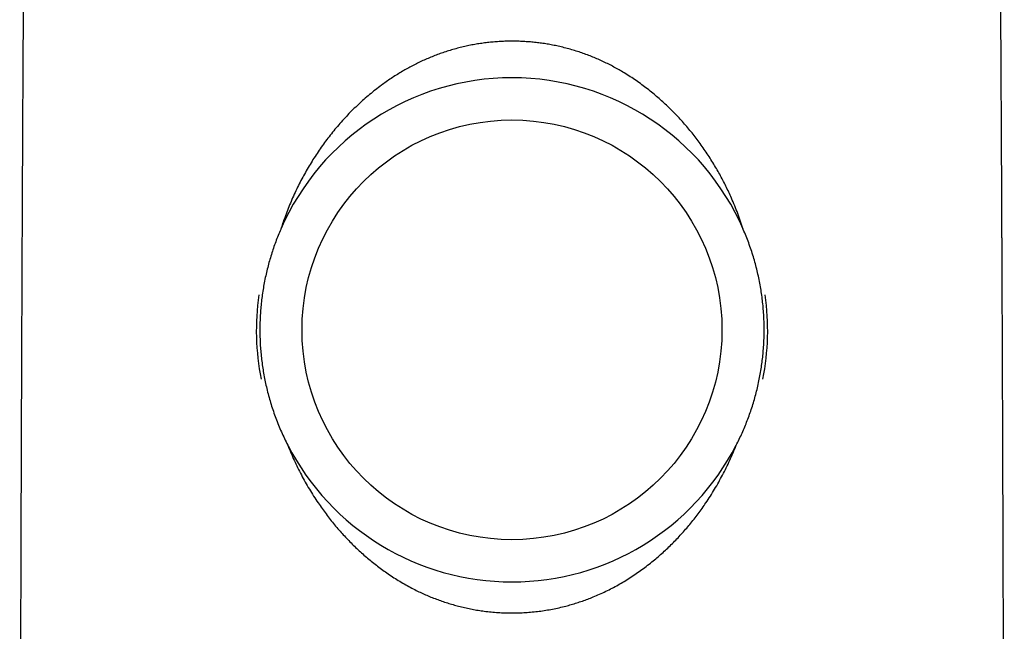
# Model space of a CAD drawing. Header units: millimetres. Extents: x 8 to 573, y 12 to 528.
# Tile 19 of 28: x 279 to 321, y 349 to 375. Entities that reach past the tile are written whole.
import ezdxf

# ---------------------------------------------------------------- set-up
doc = ezdxf.new("R2010")
doc.units = ezdxf.units.MM

msp = doc.modelspace()

# ---------------------------------------------------------------- linework, layer by layer
at = {"color": 7, "linetype": 'Continuous', "lineweight": 30}
msp.add_circle((300, 361.749), 8.95, dxfattribs=at)
for radius, start, end in [(10.75, 23.5001, 156.4999), (10.9, 172.1519, 191.1327), (10.9, 348.8673, 7.8481), (10.75, 207.2292, 332.7708)]:
    msp.add_arc((300, 361.749), radius, start, end, dxfattribs=at)
for points, knots in [([(279.309, 414.588), (279.31, 414.331), (279.31, 413.818), (279.311, 413.054), (279.312, 412.297), (279.313, 411.548), (279.313, 410.806), (279.313, 410.072), (279.314, 409.322), (279.314, 408.557), (279.314, 407.776), (279.314, 407.005), (279.314, 406.243), (279.314, 405.491), (279.314, 404.747), (279.313, 404.013), (279.313, 403.288), (279.312, 402.573), (279.312, 401.871), (279.311, 401.182), (279.31, 400.507), (279.309, 399.84), (279.308, 399.179), (279.307, 398.522), (279.305, 397.871), (279.304, 397.229), (279.303, 396.597), (279.301, 395.977), (279.3, 395.37), (279.298, 394.776), (279.296, 394.191), (279.295, 393.61), (279.293, 393.036), (279.291, 392.466), (279.289, 391.906), (279.287, 391.355), (279.285, 390.813), (279.283, 390.281), (279.28, 389.758), (279.278, 389.245), (279.276, 388.741), (279.273, 388.247), (279.271, 387.762), (279.269, 387.289), (279.266, 386.828), (279.264, 386.379), (279.261, 385.939), (279.259, 385.504), (279.256, 385.076), (279.253, 384.654), (279.251, 384.242), (279.248, 383.839), (279.245, 383.445), (279.243, 383.06), (279.24, 382.685), (279.237, 382.319), (279.235, 381.962), (279.232, 381.615), (279.229, 381.276), (279.226, 380.947), (279.224, 380.628), (279.221, 380.326), (279.218, 380.041), (279.216, 379.772), (279.214, 379.511), (279.211, 379.258), (279.209, 379.013), (279.206, 378.769), (279.204, 378.527), (279.201, 378.286), (279.199, 378.055), (279.197, 377.833), (279.194, 377.622), (279.192, 377.421), (279.19, 377.23), (279.188, 377.048), (279.186, 376.873), (279.184, 376.707), (279.182, 376.549), (279.18, 376.4), (279.178, 376.26), (279.176, 376.13), (279.174, 376.009), (279.173, 375.898), (279.171, 375.796), (279.17, 375.704), (279.168, 375.622), (279.167, 375.559), (279.166, 375.515), (279.166, 375.481), (279.165, 375.442), (279.164, 375.396), (279.164, 375.344), (279.163, 375.285), (279.163, 375.215), (279.162, 375.134), (279.161, 375.04), (279.16, 374.937), (279.159, 374.825), (279.158, 374.704), (279.157, 374.577), (279.156, 374.444), (279.155, 374.305), (279.154, 374.159), (279.153, 374.004), (279.152, 373.841), (279.151, 373.668), (279.15, 373.487), (279.149, 373.298), (279.148, 373.101), (279.147, 372.895), (279.146, 372.681), (279.144, 372.459), (279.143, 372.237), (279.142, 372.015), (279.141, 371.795), (279.139, 371.568), (279.138, 371.334), (279.137, 371.097), (279.136, 370.86), (279.134, 370.597), (279.133, 370.309), (279.131, 369.997), (279.13, 369.694), (279.128, 369.399), (279.127, 369.114), (279.126, 368.838), (279.124, 368.573), (279.123, 368.315), (279.122, 368.064), (279.121, 367.819), (279.12, 367.581), (279.119, 367.352), (279.118, 367.13), (279.117, 366.918), (279.116, 366.715), (279.115, 366.522), (279.114, 366.337), (279.113, 366.158), (279.112, 365.986), (279.112, 365.822), (279.111, 365.665), (279.11, 365.517), (279.11, 365.377), (279.109, 365.246), (279.109, 365.126), (279.108, 365.018), (279.108, 364.92), (279.107, 364.828), (279.107, 364.74), (279.106, 364.623), (279.106, 364.476), (279.105, 364.25), (279.104, 363.973), (279.102, 363.653), (279.101, 363.338), (279.1, 363.027), (279.098, 362.711), (279.097, 362.387), (279.096, 362.057), (279.094, 361.72), (279.093, 361.377), (279.092, 361.084), (279.091, 360.842), (279.09, 360.654), (279.089, 360.465), (279.089, 360.271), (279.088, 360.073), (279.087, 359.862), (279.086, 359.636), (279.085, 359.397), (279.084, 359.148), (279.083, 358.892), (279.082, 358.628), (279.081, 358.355), (279.08, 358.064), (279.079, 357.754), (279.078, 357.425), (279.077, 357.086), (279.075, 356.737), (279.074, 356.378), (279.073, 356.009), (279.071, 355.63), (279.07, 355.241), (279.069, 354.841), (279.067, 354.435), (279.066, 354.021), (279.065, 353.599), (279.063, 353.168), (279.062, 352.739), (279.061, 352.312), (279.059, 351.887), (279.058, 351.454), (279.056, 351.012), (279.055, 350.563), (279.054, 350.105), (279.052, 349.623), (279.051, 349.116), (279.049, 348.583), (279.048, 348.041), (279.046, 347.488), (279.045, 346.926), (279.043, 346.353), (279.042, 345.771), (279.04, 345.178), (279.039, 344.576), (279.037, 343.967), (279.036, 343.353), (279.035, 342.733), (279.033, 342.103), (279.032, 341.461), (279.03, 340.805), (279.029, 340.135), (279.027, 339.455), (279.026, 338.766), (279.025, 338.072), (279.023, 337.372), (279.022, 336.666), (279.021, 335.952), (279.019, 335.222), (279.018, 334.479), (279.017, 333.72), (279.016, 332.952), (279.015, 332.174), (279.014, 331.506), (279.013, 331.097), (279.013, 330.951)], [0, 0, 0, 0, 0.009227, 0.018362, 0.027405, 0.036356, 0.045215, 0.053981, 0.062656, 0.072092, 0.081416, 0.090629, 0.099731, 0.108722, 0.117602, 0.126371, 0.135028, 0.143575, 0.15201, 0.160187, 0.168257, 0.17622, 0.184076, 0.191965, 0.199744, 0.207411, 0.214968, 0.222414, 0.229619, 0.236718, 0.24371, 0.250595, 0.25751, 0.264315, 0.271008, 0.277591, 0.284063, 0.290423, 0.296673, 0.302798, 0.308813, 0.314717, 0.320511, 0.326195, 0.33167, 0.337038, 0.3423, 0.347455, 0.352606, 0.357646, 0.362576, 0.367394, 0.372102, 0.3767, 0.381186, 0.385562, 0.389827, 0.393982, 0.398026, 0.40196, 0.405783, 0.409495, 0.412801, 0.416015, 0.419135, 0.422163, 0.425099, 0.427942, 0.430932, 0.433812, 0.436582, 0.439244, 0.441795, 0.444195, 0.44649, 0.448679, 0.450763, 0.452781, 0.45469, 0.45649, 0.458182, 0.459765, 0.46124, 0.462607, 0.463843, 0.464977, 0.46601, 0.466943, 0.46733, 0.467742, 0.468228, 0.468791, 0.469431, 0.470147, 0.470941, 0.471966, 0.473097, 0.474335, 0.47568, 0.477131, 0.478689, 0.480256, 0.481918, 0.483676, 0.485528, 0.487477, 0.489546, 0.491713, 0.493979, 0.496342, 0.498802, 0.501361, 0.504018, 0.506773, 0.50933, 0.511966, 0.514681, 0.517476, 0.52034, 0.523181, 0.525971, 0.529793, 0.533516, 0.537141, 0.540668, 0.544096, 0.547367, 0.550543, 0.553624, 0.55661, 0.559552, 0.562396, 0.565142, 0.567788, 0.570336, 0.572743, 0.575055, 0.577271, 0.579392, 0.581459, 0.583427, 0.585295, 0.587064, 0.588735, 0.590306, 0.591778, 0.593025, 0.594191, 0.595276, 0.596321, 0.597373, 0.599464, 0.601586, 0.605453, 0.60942, 0.613046, 0.616751, 0.620536, 0.624401, 0.628345, 0.632369, 0.636472, 0.640654, 0.642877, 0.645121, 0.647387, 0.64968, 0.652045, 0.654493, 0.657259, 0.660123, 0.663087, 0.666149, 0.669311, 0.672572, 0.675932, 0.679742, 0.683672, 0.687721, 0.691891, 0.696181, 0.70059, 0.705119, 0.709768, 0.714537, 0.719426, 0.724344, 0.729377, 0.734527, 0.739791, 0.744768, 0.749843, 0.755017, 0.76029, 0.765662, 0.771133, 0.776703, 0.782945, 0.789306, 0.795786, 0.802387, 0.809107, 0.815946, 0.822905, 0.829984, 0.837182, 0.844496, 0.851793, 0.859201, 0.866721, 0.874353, 0.882239, 0.89024, 0.898357, 0.906591, 0.91494, 0.923254, 0.93168, 0.940218, 0.948869, 0.957812, 0.966874, 0.976053, 0.98535, 0.994766, 1, 1, 1, 1]), ([(320.987, 330.951), (320.987, 331.076), (320.987, 331.453), (320.986, 332.08), (320.984, 332.828), (320.983, 333.568), (320.982, 334.284), (320.981, 334.978), (320.98, 335.65), (320.979, 336.314), (320.977, 336.97), (320.976, 337.618), (320.975, 338.258), (320.974, 338.89), (320.972, 339.514), (320.971, 340.13), (320.97, 340.735), (320.969, 341.328), (320.967, 341.909), (320.966, 342.483), (320.965, 343.053), (320.963, 343.618), (320.962, 344.179), (320.961, 344.732), (320.959, 345.276), (320.958, 345.809), (320.957, 346.331), (320.955, 346.842), (320.954, 347.345), (320.953, 347.844), (320.951, 348.337), (320.95, 348.826), (320.949, 349.306), (320.947, 349.778), (320.946, 350.242), (320.944, 350.697), (320.943, 351.144), (320.942, 351.582), (320.94, 352.012), (320.939, 352.434), (320.938, 352.847), (320.936, 353.249), (320.935, 353.642), (320.934, 354.023), (320.933, 354.397), (320.931, 354.765), (320.93, 355.128), (320.929, 355.485), (320.928, 355.833), (320.927, 356.173), (320.925, 356.505), (320.924, 356.829), (320.923, 357.144), (320.922, 357.451), (320.921, 357.75), (320.92, 358.04), (320.919, 358.323), (320.918, 358.597), (320.917, 358.862), (320.916, 359.113), (320.915, 359.348), (320.914, 359.57), (320.913, 359.785), (320.913, 359.992), (320.912, 360.193), (320.911, 360.462), (320.909, 360.797), (320.908, 361.199), (320.906, 361.593), (320.905, 361.978), (320.903, 362.354), (320.902, 362.722), (320.9, 363.081), (320.899, 363.419), (320.897, 363.734), (320.896, 364.029), (320.895, 364.317), (320.894, 364.539), (320.893, 364.698), (320.893, 364.795), (320.892, 364.896), (320.892, 365.002), (320.891, 365.115), (320.891, 365.236), (320.89, 365.364), (320.89, 365.5), (320.889, 365.649), (320.888, 365.809), (320.888, 365.983), (320.887, 366.166), (320.886, 366.359), (320.885, 366.56), (320.884, 366.767), (320.883, 366.978), (320.882, 367.194), (320.881, 367.418), (320.88, 367.65), (320.879, 367.89), (320.878, 368.139), (320.876, 368.395), (320.875, 368.66), (320.874, 368.934), (320.873, 369.213), (320.871, 369.5), (320.87, 369.792), (320.868, 370.092), (320.867, 370.385), (320.865, 370.668), (320.864, 370.941), (320.862, 371.218), (320.861, 371.492), (320.859, 371.758), (320.858, 372.012), (320.857, 372.251), (320.856, 372.478), (320.854, 372.697), (320.853, 372.908), (320.852, 373.11), (320.851, 373.305), (320.85, 373.492), (320.849, 373.671), (320.848, 373.841), (320.847, 374.003), (320.846, 374.156), (320.845, 374.3), (320.844, 374.437), (320.843, 374.565), (320.842, 374.684), (320.841, 374.796), (320.84, 374.9), (320.839, 374.996), (320.839, 375.085), (320.838, 375.165), (320.837, 375.237), (320.837, 375.301), (320.836, 375.358), (320.835, 375.409), (320.835, 375.454), (320.834, 375.494), (320.833, 375.53), (320.833, 375.565), (320.832, 375.602), (320.831, 375.641), (320.831, 375.683), (320.83, 375.726), (320.829, 375.79), (320.828, 375.875), (320.826, 375.985), (320.824, 376.104), (320.823, 376.233), (320.821, 376.37), (320.819, 376.517), (320.817, 376.674), (320.815, 376.839), (320.813, 377.014), (320.81, 377.198), (320.808, 377.392), (320.806, 377.594), (320.804, 377.806), (320.801, 378.021), (320.799, 378.238), (320.797, 378.457), (320.795, 378.683), (320.792, 378.918), (320.79, 379.16), (320.787, 379.418), (320.785, 379.692), (320.782, 379.982), (320.779, 380.282), (320.777, 380.592), (320.774, 380.91), (320.771, 381.238), (320.769, 381.565), (320.766, 381.892), (320.763, 382.217), (320.761, 382.55), (320.758, 382.89), (320.756, 383.239), (320.754, 383.595), (320.751, 383.959), (320.749, 384.331), (320.746, 384.71), (320.744, 385.098), (320.741, 385.493), (320.739, 385.888), (320.737, 386.283), (320.735, 386.677), (320.732, 387.078), (320.73, 387.486), (320.728, 387.923), (320.726, 388.39), (320.723, 388.888), (320.721, 389.395), (320.719, 389.912), (320.717, 390.438), (320.715, 390.973), (320.713, 391.502), (320.711, 392.024), (320.709, 392.539), (320.707, 393.062), (320.705, 393.593), (320.704, 394.131), (320.702, 394.678), (320.701, 395.232), (320.699, 395.794), (320.698, 396.364), (320.697, 396.941), (320.695, 397.527), (320.694, 398.109), (320.693, 398.686), (320.692, 399.26), (320.691, 399.84), (320.69, 400.428), (320.689, 401.034), (320.689, 401.66), (320.688, 402.306), (320.687, 402.96), (320.687, 403.621), (320.687, 404.291), (320.686, 404.955), (320.686, 405.613), (320.686, 406.266), (320.686, 406.926), (320.686, 407.592), (320.686, 408.293), (320.686, 409.027), (320.686, 409.796), (320.687, 410.573), (320.687, 411.359), (320.688, 412.154), (320.689, 412.958), (320.69, 413.77), (320.69, 414.315), (320.691, 414.588)], [0, 0, 0, 0, 0.004476, 0.013526, 0.022467, 0.031299, 0.040023, 0.048149, 0.056178, 0.064111, 0.071949, 0.07969, 0.087336, 0.094886, 0.102341, 0.1097, 0.116964, 0.124005, 0.130954, 0.137812, 0.144577, 0.151371, 0.158069, 0.164672, 0.171179, 0.177588, 0.183786, 0.189889, 0.195898, 0.201811, 0.207748, 0.213585, 0.219323, 0.224963, 0.230504, 0.235945, 0.241288, 0.24652, 0.251654, 0.25669, 0.261626, 0.266464, 0.27112, 0.275681, 0.280146, 0.284517, 0.288878, 0.293141, 0.297304, 0.301369, 0.305334, 0.309201, 0.312968, 0.316636, 0.320205, 0.323676, 0.327047, 0.330319, 0.333492, 0.336566, 0.339297, 0.341944, 0.344509, 0.34699, 0.349388, 0.351704, 0.356612, 0.361416, 0.366119, 0.370718, 0.375215, 0.379609, 0.383901, 0.38809, 0.391691, 0.395213, 0.398656, 0.402018, 0.403183, 0.404338, 0.40551, 0.406776, 0.408141, 0.409577, 0.411109, 0.412735, 0.414457, 0.416423, 0.4185, 0.420688, 0.422987, 0.425397, 0.427918, 0.430396, 0.432973, 0.435648, 0.438422, 0.441295, 0.444266, 0.447336, 0.450504, 0.453771, 0.457136, 0.460538, 0.464034, 0.467625, 0.471311, 0.474513, 0.477783, 0.481121, 0.484418, 0.487608, 0.490691, 0.493499, 0.496211, 0.498828, 0.501349, 0.503774, 0.506104, 0.508339, 0.510478, 0.512521, 0.51447, 0.51629, 0.518019, 0.519656, 0.521201, 0.522625, 0.523962, 0.52521, 0.526371, 0.527444, 0.52843, 0.529279, 0.530051, 0.530745, 0.531363, 0.531905, 0.53242, 0.532856, 0.533298, 0.533766, 0.534258, 0.534776, 0.535318, 0.535886, 0.537125, 0.53847, 0.539923, 0.541483, 0.543152, 0.54493, 0.546817, 0.548812, 0.550918, 0.553132, 0.555456, 0.55789, 0.560434, 0.563087, 0.565616, 0.568238, 0.570952, 0.573758, 0.576657, 0.579648, 0.583017, 0.586495, 0.590085, 0.593785, 0.597595, 0.601516, 0.605547, 0.60934, 0.613225, 0.617204, 0.621275, 0.62544, 0.629697, 0.634048, 0.638491, 0.643028, 0.647657, 0.65238, 0.657196, 0.661822, 0.66653, 0.671322, 0.676196, 0.681153, 0.686992, 0.692942, 0.699002, 0.705174, 0.711457, 0.71785, 0.724355, 0.730415, 0.736568, 0.742814, 0.749154, 0.755588, 0.762114, 0.768734, 0.775448, 0.782254, 0.789155, 0.796148, 0.803236, 0.810003, 0.816854, 0.823789, 0.830806, 0.837906, 0.845528, 0.853243, 0.861053, 0.868955, 0.876952, 0.885042, 0.892756, 0.900553, 0.908433, 0.916397, 0.924445, 0.933525, 0.942709, 0.951997, 0.961389, 0.970886, 0.980486, 0.990191, 1, 1, 1, 1]), ([(300, 374.059), (299.918, 374.058), (299.754, 374.057), (299.508, 374.046), (299.262, 374.03), (299.017, 374.007), (298.773, 373.977), (298.53, 373.941), (298.287, 373.898), (298.042, 373.848), (297.795, 373.79), (297.545, 373.724), (297.297, 373.651), (297.056, 373.572), (296.821, 373.488), (296.592, 373.399), (296.366, 373.305), (296.142, 373.204), (295.922, 373.098), (295.704, 372.985), (295.49, 372.868), (295.276, 372.743), (295.061, 372.611), (294.847, 372.472), (294.636, 372.327), (294.412, 372.166), (294.175, 371.986), (293.928, 371.785), (293.686, 371.578), (293.45, 371.363), (293.219, 371.141), (292.993, 370.911), (292.772, 370.673), (292.558, 370.429), (292.35, 370.179), (292.151, 369.926), (291.96, 369.669), (291.777, 369.409), (291.601, 369.144), (291.431, 368.875), (291.269, 368.602), (291.113, 368.324), (290.964, 368.043), (290.82, 367.754), (290.682, 367.456), (290.55, 367.151), (290.425, 366.843), (290.317, 366.554), (290.222, 366.284), (290.168, 366.118), (290.142, 366.035)], [0, 0, 0, 0, 0.017991, 0.03599, 0.053988, 0.071979, 0.089971, 0.107971, 0.12597, 0.143962, 0.162881, 0.181808, 0.200735, 0.219654, 0.237645, 0.255643, 0.273641, 0.291632, 0.309621, 0.327616, 0.345611, 0.363601, 0.382415, 0.401234, 0.420053, 0.438868, 0.462351, 0.485849, 0.509352, 0.532851, 0.556336, 0.580293, 0.604263, 0.628238, 0.65221, 0.676167, 0.69961, 0.72306, 0.746511, 0.769954, 0.793395, 0.816844, 0.840292, 0.863733, 0.888181, 0.912637, 0.937093, 0.96154, 0.98077, 1, 1, 1, 1]), ([(309.858, 366.035), (309.822, 366.148), (309.748, 366.373), (309.627, 366.708), (309.497, 367.038), (309.368, 367.344), (309.241, 367.624), (309.118, 367.88), (308.989, 368.133), (308.855, 368.383), (308.713, 368.634), (308.562, 368.886), (308.403, 369.138), (308.238, 369.386), (308.068, 369.63), (307.894, 369.866), (307.719, 370.092), (307.542, 370.31), (307.36, 370.524), (307.173, 370.733), (306.981, 370.938), (306.784, 371.138), (306.582, 371.333), (306.375, 371.523), (306.164, 371.708), (305.943, 371.891), (305.713, 372.072), (305.473, 372.25), (305.228, 372.422), (304.978, 372.586), (304.738, 372.735), (304.509, 372.868), (304.291, 372.988), (304.069, 373.102), (303.845, 373.21), (303.618, 373.312), (303.388, 373.408), (303.155, 373.497), (302.916, 373.582), (302.67, 373.661), (302.419, 373.734), (302.165, 373.8), (301.917, 373.857), (301.675, 373.905), (301.439, 373.946), (301.203, 373.98), (300.965, 374.009), (300.725, 374.031), (300.484, 374.047), (300.242, 374.057), (300.081, 374.058), (300, 374.059)], [0, 0, 0, 0, 0.026116, 0.052241, 0.078366, 0.104482, 0.125376, 0.146277, 0.167182, 0.188083, 0.208977, 0.230946, 0.252925, 0.274907, 0.296885, 0.318854, 0.339566, 0.360286, 0.381009, 0.401729, 0.42244, 0.443156, 0.463882, 0.48461, 0.505335, 0.52605, 0.548076, 0.570114, 0.592156, 0.614193, 0.636217, 0.654505, 0.6728, 0.691094, 0.709382, 0.727674, 0.745972, 0.764271, 0.782562, 0.801762, 0.82097, 0.840178, 0.859378, 0.876849, 0.894327, 0.911804, 0.929275, 0.946953, 0.964638, 0.982322, 1, 1, 1, 1]), ([(290.142, 366.035), (290.104, 365.947), (290.029, 365.772), (289.926, 365.504), (289.829, 365.234), (289.74, 364.961), (289.658, 364.686), (289.582, 364.406), (289.514, 364.121), (289.452, 363.831), (289.399, 363.54), (289.354, 363.247), (289.316, 362.953), (289.287, 362.66), (289.267, 362.37), (289.254, 362.082), (289.249, 361.793), (289.252, 361.505), (289.262, 361.216), (289.28, 360.925), (289.307, 360.632), (289.342, 360.337), (289.385, 360.043), (289.436, 359.751), (289.495, 359.46), (289.563, 359.166), (289.641, 358.87), (289.729, 358.571), (289.825, 358.275), (289.931, 357.98), (290.045, 357.688), (290.168, 357.398), (290.3, 357.111), (290.394, 356.924), (290.441, 356.83)], [0, 0, 0, 0, 0.030213, 0.060449, 0.090695, 0.120942, 0.151177, 0.181389, 0.212462, 0.24356, 0.274671, 0.305782, 0.33688, 0.367952, 0.398172, 0.428417, 0.458673, 0.488929, 0.519173, 0.549394, 0.580512, 0.611655, 0.642812, 0.673969, 0.705113, 0.736231, 0.76896, 0.801703, 0.834447, 0.867176, 0.900374, 0.933588, 0.966801, 1, 1, 1, 1]), ([(309.559, 356.83), (309.602, 356.915), (309.688, 357.086), (309.809, 357.348), (309.924, 357.612), (310.031, 357.879), (310.131, 358.149), (310.225, 358.425), (310.312, 358.706), (310.392, 358.991), (310.464, 359.28), (310.528, 359.57), (310.584, 359.862), (310.632, 360.152), (310.672, 360.442), (310.703, 360.729), (310.726, 361.018), (310.742, 361.307), (310.75, 361.596), (310.75, 361.889), (310.743, 362.184), (310.726, 362.481), (310.702, 362.778), (310.669, 363.074), (310.628, 363.369), (310.579, 363.667), (310.52, 363.966), (310.452, 364.268), (310.376, 364.567), (310.29, 364.865), (310.196, 365.161), (310.092, 365.456), (309.98, 365.748), (309.899, 365.939), (309.858, 366.035)], [0, 0, 0, 0, 0.030303, 0.060629, 0.090966, 0.121302, 0.151627, 0.18193, 0.213092, 0.244281, 0.275482, 0.306682, 0.33787, 0.369032, 0.399344, 0.429679, 0.460026, 0.490374, 0.520709, 0.55102, 0.582238, 0.613482, 0.644739, 0.675997, 0.707241, 0.73846, 0.770914, 0.803383, 0.835851, 0.868306, 0.901222, 0.934153, 0.967083, 1, 1, 1, 1]), ([(290.441, 356.83), (290.485, 356.722), (290.571, 356.507), (290.713, 356.188), (290.861, 355.874), (291.019, 355.563), (291.185, 355.258), (291.36, 354.957), (291.542, 354.661), (291.723, 354.386), (291.9, 354.131), (292.072, 353.895), (292.25, 353.663), (292.434, 353.436), (292.619, 353.218), (292.806, 353.009), (292.994, 352.809), (293.186, 352.613), (293.383, 352.422), (293.585, 352.235), (293.791, 352.054), (294.002, 351.878), (294.217, 351.707), (294.436, 351.542), (294.665, 351.379), (294.903, 351.218), (295.151, 351.062), (295.403, 350.912), (295.66, 350.77), (295.907, 350.642), (296.145, 350.528), (296.372, 350.426), (296.602, 350.331), (296.834, 350.241), (297.069, 350.158), (297.306, 350.081), (297.545, 350.011), (297.79, 349.946), (298.041, 349.887), (298.298, 349.834), (298.557, 349.789), (298.827, 349.75), (299.111, 349.717), (299.407, 349.693), (299.703, 349.678), (299.901, 349.677), (300, 349.676)], [0, 0, 0, 0, 0.027438, 0.054887, 0.082335, 0.109774, 0.137214, 0.164665, 0.192115, 0.219555, 0.24264, 0.265736, 0.288834, 0.311929, 0.335013, 0.356711, 0.378418, 0.400128, 0.421834, 0.443531, 0.465234, 0.486948, 0.508664, 0.530377, 0.552079, 0.575214, 0.598365, 0.621518, 0.644666, 0.667798, 0.687386, 0.706981, 0.726576, 0.746164, 0.765754, 0.785351, 0.804948, 0.824538, 0.845114, 0.865699, 0.886284, 0.90686, 0.930138, 0.95343, 0.976721, 1, 1, 1, 1]), ([(300, 349.676), (300.096, 349.677), (300.289, 349.678), (300.578, 349.692), (300.866, 349.715), (301.154, 349.747), (301.44, 349.788), (301.725, 349.839), (302.007, 349.898), (302.275, 349.963), (302.527, 350.032), (302.764, 350.103), (302.999, 350.182), (303.231, 350.266), (303.477, 350.362), (303.734, 350.473), (304.003, 350.598), (304.268, 350.732), (304.529, 350.873), (304.786, 351.023), (305.042, 351.182), (305.294, 351.35), (305.541, 351.525), (305.783, 351.707), (306.013, 351.89), (306.231, 352.073), (306.438, 352.256), (306.641, 352.444), (306.838, 352.637), (307.031, 352.834), (307.219, 353.036), (307.402, 353.243), (307.583, 353.456), (307.76, 353.677), (307.935, 353.904), (308.104, 354.136), (308.278, 354.388), (308.457, 354.66), (308.639, 354.954), (308.812, 355.253), (308.978, 355.557), (309.136, 355.868), (309.286, 356.185), (309.428, 356.505), (309.515, 356.722), (309.559, 356.83)], [0, 0, 0, 0, 0.0226815, 0.0453748, 0.0680681, 0.0907494, 0.1134311, 0.1361249, 0.1588187, 0.1815005, 0.2009511, 0.2204125, 0.2398778, 0.2593396, 0.2787905, 0.3021509, 0.3255282, 0.3489124, 0.372292, 0.3956544, 0.4195606, 0.4434815, 0.4674079, 0.4913301, 0.5152375, 0.5370623, 0.5588938, 0.5807256, 0.6025508, 0.624373, 0.6462013, 0.6680298, 0.6898523, 0.712511, 0.7351759, 0.7578411, 0.7805, 0.8077639, 0.8350382, 0.8623127, 0.8895769, 0.9171772, 0.9447881, 0.9723992, 1, 1, 1, 1])]:
    msp.add_open_spline(points, degree=3, knots=knots, dxfattribs=at)

doc.saveas('drawing.dxf')
